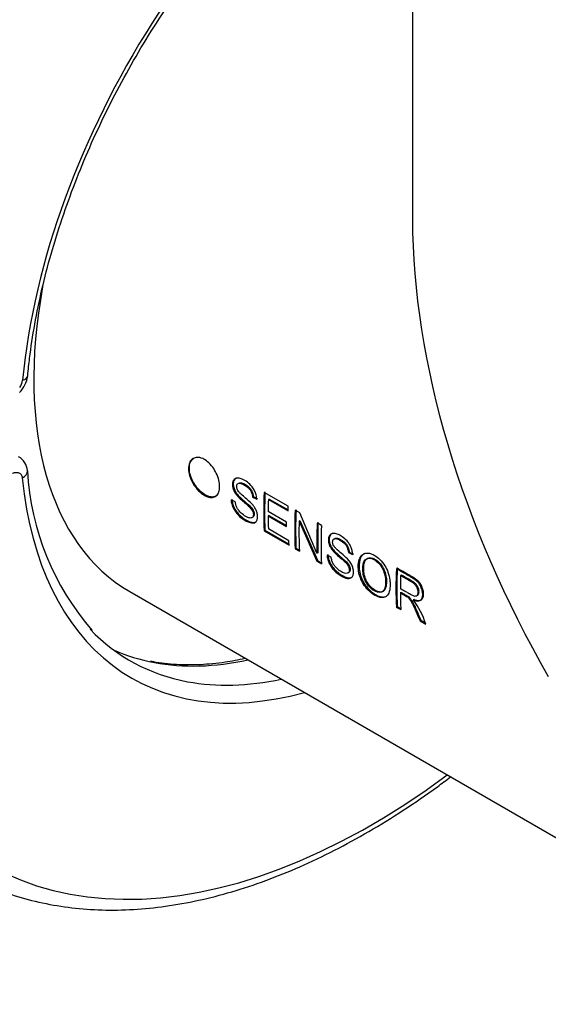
# Paper-space layout 'Invenitec-A4' of a CAD drawing. Header units: millimetres. Extents: x -49 to 254, y -43 to 249.
# Tile 9 of 13: x 179 to 190, y 109 to 129. Entities that reach past the tile are written whole.
import ezdxf

# ---------------------------------------------------------------- set-up
doc = ezdxf.new("R2010")
doc.units = ezdxf.units.MM
for name, color, linetype in [('Default', 7, 'Continuous'), ('FET-15T-15T', 7, 'Continuous'), ('TC-15T-CLAMP', 7, 'Continuous')]:
    doc.layers.add(name, color=color, linetype=linetype)

# ---------------------------------------------------------------- blocks, each defined once
blk = doc.blocks.new('SE5')
at = {"layer": 'FET-15T-15T', "color": 7, "linetype": 'Continuous'}
for p, q in [((236.714, 108.587), (236.714, 83.614)), ((233.445, 77.918), (233.427, 77.908)), ((233.427, 77.908), (233.514, 77.865)), ((233.445, 77.918), (233.532, 77.875)), ((234.163, 77.72), (233.667, 78.006)), ((233.772, 77.869), (233.754, 77.86)), ((233.754, 77.86), (234.159, 77.626)), ((233.772, 77.869), (234.16, 77.645)), ((233.074, 77.813), (232.988, 77.854)), ((234.128, 77.396), (233.749, 77.615)), ((233.766, 77.532), (233.749, 77.522)), ((233.749, 77.522), (234.128, 77.303)), ((233.766, 77.532), (234.128, 77.324)), ((234.397, 77.585), (234.304, 77.639)), ((234.751, 76.754), (234.397, 77.585)), ((234.175, 77.013), (233.754, 77.256)), ((234.403, 77.425), (234.385, 77.415)), ((234.385, 77.415), (234.75, 76.592)), ((234.403, 77.425), (234.768, 76.603)), ((234.844, 77.327), (234.757, 77.377)), ((233.684, 77.229), (233.667, 77.217)), ((233.667, 77.217), (234.179, 76.922)), ((233.684, 77.229), (234.178, 76.944)), ((234.321, 76.861), (234.304, 76.849)), ((234.304, 76.849), (234.391, 76.799)), ((234.321, 76.861), (234.39, 76.821)), ((234.769, 76.765), (234.751, 76.754)), ((235.044, 76.676), (234.959, 76.717)), ((235.415, 76.78), (235.397, 76.77)), ((235.397, 76.77), (235.485, 76.728)), ((235.415, 76.78), (235.502, 76.738)), ((234.768, 76.603), (234.75, 76.592)), ((234.75, 76.592), (234.844, 76.538)), ((234.768, 76.603), (234.843, 76.56)), ((236.4, 76.448), (236.383, 76.439)), ((236.487, 76.307), (236.47, 76.297)), ((230.908, 75.968), (267.703, 54.724)), ((236.482, 75.952), (236.464, 75.942)), ((236.798, 75.884), (236.816, 75.894)), ((236.4, 75.661), (236.382, 75.649)), ((236.382, 75.649), (236.473, 75.597)), ((236.4, 75.661), (236.472, 75.619)), ((236.747, 75.808), (236.729, 75.798)), ((236.89, 75.377), (236.873, 75.366)), ((236.873, 75.366), (236.986, 75.301)), ((236.89, 75.377), (236.953, 75.342))]:
    blk.add_line(p, q, dxfattribs=at)
blk.add_arc((235.415, 74.802), 1.649, 17.5948, 37.1357, dxfattribs=at)
for centre, major_axis, start_param, end_param in [((246.239, 78.115), (6.735, -11.666), 3.926991, 4.712389), ((235.67, 84.217), (-4.762, -8.249), 5.264635, 6.283185), ((240.393, 81.49), (-4.762, -8.249), -0.83688, -0.735406), ((240.393, 81.49), (-4.75, -8.227), -0.83688, -0.735406), ((240.484, 81.437), (-4.762, -8.249), -0.824989, -0.793912), ((240.484, 81.437), (-4.762, -8.249), -0.781954, -0.747364), ((241.03, 81.122), (-4.762, -8.249), -0.83688, -0.735406), ((241.03, 81.122), (-4.75, -8.227), -0.83688, -0.735406), ((241.117, 81.072), (-4.762, -8.249), -0.815058, -0.735406), ((241.484, 80.86), (-4.762, -8.249), -0.83688, -0.757228), ((241.484, 80.86), (-4.75, -8.227), -0.83688, -0.757228), ((241.571, 80.81), (-4.762, -8.249), -0.83688, -0.735406), ((243.109, 79.922), (-4.75, -8.227), -0.83688, -0.735406), ((243.109, 79.922), (-4.762, -8.249), -0.83688, -0.735406), ((243.2, 79.87), (-4.762, -8.249), -0.825665, -0.79202), ((243.2, 79.87), (-4.762, -8.249), -0.7804, -0.735406)]:
    blk.add_ellipse(centre, major_axis=major_axis, ratio=0.57735, start_param=start_param, end_param=end_param, dxfattribs=at)
for points, knots in [([(232.114, 78.493), (232.114, 78.504), (232.114, 78.514), (232.115, 78.525), (232.118, 78.565), (232.127, 78.601), (232.143, 78.631), (232.159, 78.661), (232.182, 78.684), (232.208, 78.7), (232.233, 78.715), (232.262, 78.724), (232.293, 78.725), (232.328, 78.726), (232.367, 78.717), (232.405, 78.699), (232.439, 78.684), (232.473, 78.662), (232.506, 78.636), (232.543, 78.605), (232.58, 78.566), (232.611, 78.522), (232.639, 78.484), (232.663, 78.442), (232.684, 78.398), (232.707, 78.352), (232.725, 78.303), (232.736, 78.256), (232.747, 78.21), (232.752, 78.164), (232.752, 78.122), (232.752, 78.083), (232.747, 78.046), (232.737, 78.015), (232.725, 77.98), (232.706, 77.953), (232.682, 77.934), (232.661, 77.917), (232.637, 77.905), (232.609, 77.901), (232.577, 77.896), (232.541, 77.901), (232.503, 77.915), (232.47, 77.927), (232.435, 77.946), (232.401, 77.97), (232.364, 77.996), (232.327, 78.029), (232.294, 78.067), (232.261, 78.104), (232.231, 78.146), (232.206, 78.189), (232.181, 78.231), (232.16, 78.275), (232.145, 78.319), (232.129, 78.364), (232.119, 78.409), (232.116, 78.451), (232.114, 78.465), (232.114, 78.479), (232.114, 78.493)], [0, 0, 0, 0, 0.01406, 0.01406, 0.01406, 0.06812, 0.06812, 0.06812, 0.122962, 0.122962, 0.122962, 0.174344, 0.174344, 0.174344, 0.232492, 0.232492, 0.232492, 0.282682, 0.282682, 0.282682, 0.340761, 0.340761, 0.340761, 0.391717, 0.391717, 0.391717, 0.446527, 0.446527, 0.446527, 0.500744, 0.500744, 0.500744, 0.552255, 0.552255, 0.552255, 0.609856, 0.609856, 0.609856, 0.66022, 0.66022, 0.66022, 0.718727, 0.718727, 0.718727, 0.769543, 0.769543, 0.769543, 0.825152, 0.825152, 0.825152, 0.878657, 0.878657, 0.878657, 0.930084, 0.930084, 0.930084, 0.982492, 0.982492, 0.982492, 1, 1, 1, 1]), ([(232.131, 78.503), (232.131, 78.514), (232.132, 78.524), (232.133, 78.535), (232.136, 78.574), (232.145, 78.611), (232.161, 78.64), (232.176, 78.67), (232.199, 78.693), (232.226, 78.709)], [0, 0, 0, 0, 0.0138354, 0.0138354, 0.0138354, 0.0677845, 0.0677845, 0.0677845, 0.1227149, 0.1227149, 0.1227149, 0.1227149]), ([(232.684, 77.933), (232.667, 77.923), (232.648, 77.915), (232.627, 77.912), (232.595, 77.907), (232.558, 77.912), (232.52, 77.926), (232.487, 77.939), (232.452, 77.957), (232.418, 77.981), (232.381, 78.007), (232.344, 78.04), (232.311, 78.079), (232.279, 78.115), (232.249, 78.157), (232.223, 78.2), (232.199, 78.242), (232.178, 78.286), (232.162, 78.33), (232.147, 78.374), (232.137, 78.419), (232.133, 78.461), (232.132, 78.475), (232.131, 78.489), (232.131, 78.503)], [0.6219654, 0.6219654, 0.6219654, 0.6219654, 0.6601032, 0.6601032, 0.6601032, 0.7188472, 0.7188472, 0.7188472, 0.7698041, 0.7698041, 0.7698041, 0.8255122, 0.8255122, 0.8255122, 0.8789187, 0.8789187, 0.8789187, 0.9301484, 0.9301484, 0.9301484, 0.9822929, 0.9822929, 0.9822929, 1, 1, 1, 1]), ([(233.514, 77.865), (233.514, 77.88), (233.513, 77.894), (233.511, 77.909), (233.508, 77.937), (233.5, 77.967), (233.49, 77.996), (233.479, 78.025), (233.465, 78.055), (233.448, 78.081), (233.433, 78.106), (233.415, 78.128), (233.396, 78.148), (233.366, 78.182), (233.332, 78.21), (233.299, 78.233), (233.263, 78.256), (233.227, 78.276), (233.192, 78.287), (233.166, 78.296), (233.141, 78.301), (233.118, 78.3), (233.1, 78.299), (233.083, 78.294), (233.069, 78.285), (233.055, 78.276), (233.043, 78.262), (233.034, 78.246), (233.024, 78.229), (233.018, 78.208), (233.016, 78.184), (233.015, 78.162), (233.016, 78.138), (233.021, 78.114), (233.026, 78.09), (233.034, 78.065), (233.045, 78.041), (233.056, 78.018), (233.069, 77.996), (233.083, 77.976), (233.105, 77.946), (233.13, 77.919), (233.155, 77.895), (233.213, 77.839), (233.273, 77.791), (233.332, 77.738), (233.354, 77.718), (233.377, 77.697), (233.397, 77.671), (233.406, 77.659), (233.416, 77.646), (233.423, 77.632), (233.43, 77.621), (233.435, 77.608), (233.439, 77.596), (233.443, 77.584), (233.446, 77.572), (233.447, 77.56), (233.448, 77.548), (233.447, 77.536), (233.445, 77.526), (233.443, 77.515), (233.439, 77.506), (233.433, 77.499), (233.428, 77.492), (233.421, 77.487), (233.413, 77.483), (233.404, 77.48), (233.393, 77.479), (233.382, 77.479), (233.362, 77.48), (233.34, 77.487), (233.317, 77.497), (233.284, 77.512), (233.249, 77.534), (233.215, 77.562), (233.193, 77.581), (233.171, 77.603), (233.151, 77.627), (233.137, 77.644), (233.124, 77.663), (233.113, 77.682), (233.102, 77.702), (233.094, 77.723), (233.088, 77.743), (233.081, 77.767), (233.077, 77.79), (233.074, 77.813)], [0, 0, 0, 0, 0.019365, 0.019365, 0.019365, 0.05628, 0.05628, 0.05628, 0.093786, 0.093786, 0.093786, 0.127718, 0.127718, 0.127718, 0.184212, 0.184212, 0.184212, 0.243502, 0.243502, 0.243502, 0.285655, 0.285655, 0.285655, 0.318654, 0.318654, 0.318654, 0.351658, 0.351658, 0.351658, 0.386322, 0.386322, 0.386322, 0.417937, 0.417937, 0.417937, 0.449109, 0.449109, 0.449109, 0.478557, 0.478557, 0.478557, 0.522665, 0.522665, 0.522665, 0.623253, 0.623253, 0.623253, 0.661887, 0.661887, 0.661887, 0.680311, 0.680311, 0.680311, 0.696003, 0.696003, 0.696003, 0.711607, 0.711607, 0.711607, 0.728867, 0.728867, 0.728867, 0.746597, 0.746597, 0.746597, 0.76441, 0.76441, 0.76441, 0.785003, 0.785003, 0.785003, 0.822502, 0.822502, 0.822502, 0.879248, 0.879248, 0.879248, 0.916769, 0.916769, 0.916769, 0.942953, 0.942953, 0.942953, 0.969213, 0.969213, 0.969213, 1, 1, 1, 1]), ([(233.086, 78.294), (233.072, 78.285), (233.06, 78.271), (233.051, 78.255), (233.042, 78.238), (233.036, 78.217), (233.034, 78.193), (233.032, 78.172), (233.034, 78.148), (233.039, 78.123), (233.044, 78.1), (233.052, 78.075), (233.063, 78.051), (233.074, 78.028), (233.087, 78.006), (233.101, 77.986), (233.123, 77.956), (233.148, 77.929), (233.173, 77.905), (233.231, 77.849), (233.291, 77.801), (233.35, 77.748), (233.372, 77.728), (233.395, 77.707), (233.414, 77.682), (233.424, 77.67), (233.433, 77.657), (233.441, 77.643), (233.447, 77.631), (233.453, 77.619), (233.457, 77.607), (233.461, 77.595), (233.463, 77.583), (233.464, 77.571), (233.466, 77.559), (233.465, 77.547), (233.463, 77.537), (233.461, 77.526), (233.457, 77.518), (233.451, 77.511), (233.447, 77.505), (233.442, 77.501), (233.437, 77.497)], [0.3188921, 0.3188921, 0.3188921, 0.3188921, 0.3518629, 0.3518629, 0.3518629, 0.3865268, 0.3865268, 0.3865268, 0.4179902, 0.4179902, 0.4179902, 0.4490129, 0.4490129, 0.4490129, 0.478375, 0.478375, 0.478375, 0.5225639, 0.5225639, 0.5225639, 0.6234625, 0.6234625, 0.6234625, 0.661631, 0.661631, 0.661631, 0.6800864, 0.6800864, 0.6800864, 0.6957516, 0.6957516, 0.6957516, 0.7113323, 0.7113323, 0.7113323, 0.7285216, 0.7285216, 0.7285216, 0.7461759, 0.7461759, 0.7461759, 0.7597612, 0.7597612, 0.7597612, 0.7597612]), ([(232.988, 77.854), (232.989, 77.841), (232.99, 77.827), (232.992, 77.812), (232.996, 77.784), (233.005, 77.753), (233.016, 77.723), (233.028, 77.692), (233.044, 77.661), (233.062, 77.631), (233.081, 77.602), (233.102, 77.575), (233.125, 77.55), (233.154, 77.518), (233.187, 77.491), (233.219, 77.468), (233.272, 77.429), (233.328, 77.398), (233.379, 77.384), (233.4, 77.378), (233.421, 77.375), (233.44, 77.377), (233.459, 77.378), (233.477, 77.384), (233.491, 77.395), (233.506, 77.406), (233.518, 77.423), (233.525, 77.444), (233.531, 77.463), (233.534, 77.485), (233.533, 77.508), (233.533, 77.533), (233.529, 77.56), (233.521, 77.588), (233.515, 77.61), (233.507, 77.633), (233.495, 77.655), (233.485, 77.676), (233.471, 77.697), (233.457, 77.717), (233.433, 77.75), (233.405, 77.78), (233.377, 77.806), (233.317, 77.862), (233.255, 77.911), (233.195, 77.967), (233.18, 77.981), (233.165, 77.995), (233.151, 78.011), (233.142, 78.021), (233.133, 78.032), (233.126, 78.045), (233.12, 78.055), (233.115, 78.066), (233.111, 78.076), (233.107, 78.087), (233.105, 78.098), (233.104, 78.109), (233.102, 78.121), (233.103, 78.134), (233.105, 78.145), (233.107, 78.155), (233.111, 78.165), (233.116, 78.172), (233.122, 78.179), (233.128, 78.184), (233.135, 78.188), (233.144, 78.192), (233.153, 78.193), (233.163, 78.194), (233.178, 78.194), (233.194, 78.189), (233.21, 78.183), (233.246, 78.169), (233.282, 78.148), (233.317, 78.121), (233.332, 78.109), (233.347, 78.095), (233.36, 78.079), (233.372, 78.066), (233.382, 78.051), (233.391, 78.034), (233.4, 78.018), (233.407, 78.001), (233.413, 77.985), (233.419, 77.966), (233.422, 77.947), (233.425, 77.929), (233.425, 77.922), (233.426, 77.915), (233.427, 77.908)], [0, 0, 0, 0, 0.019326, 0.019326, 0.019326, 0.058636, 0.058636, 0.058636, 0.098946, 0.098946, 0.098946, 0.139531, 0.139531, 0.139531, 0.193134, 0.193134, 0.193134, 0.282645, 0.282645, 0.282645, 0.31991, 0.31991, 0.31991, 0.357367, 0.357367, 0.357367, 0.397281, 0.397281, 0.397281, 0.431245, 0.431245, 0.431245, 0.467318, 0.467318, 0.467318, 0.495805, 0.495805, 0.495805, 0.524117, 0.524117, 0.524117, 0.57284, 0.57284, 0.57284, 0.675759, 0.675759, 0.675759, 0.701313, 0.701313, 0.701313, 0.717894, 0.717894, 0.717894, 0.731526, 0.731526, 0.731526, 0.745272, 0.745272, 0.745272, 0.762271, 0.762271, 0.762271, 0.779138, 0.779138, 0.779138, 0.795095, 0.795095, 0.795095, 0.812858, 0.812858, 0.812858, 0.839919, 0.839919, 0.839919, 0.899194, 0.899194, 0.899194, 0.924305, 0.924305, 0.924305, 0.945746, 0.945746, 0.945746, 0.967027, 0.967027, 0.967027, 0.990828, 0.990828, 0.990828, 1, 1, 1, 1]), ([(233.163, 78.201), (233.175, 78.204), (233.189, 78.204), (233.203, 78.2), (233.228, 78.195), (233.255, 78.182), (233.281, 78.167), (233.311, 78.149), (233.342, 78.128), (233.369, 78.098), (233.382, 78.085), (233.394, 78.069), (233.404, 78.053), (233.414, 78.036), (233.422, 78.018), (233.428, 78), (233.435, 77.981), (233.439, 77.963), (233.442, 77.945), (233.443, 77.935), (233.444, 77.927), (233.445, 77.918)], [0.8020005, 0.8020005, 0.8020005, 0.8020005, 0.8261062, 0.8261062, 0.8261062, 0.8691561, 0.8691561, 0.8691561, 0.9196046, 0.9196046, 0.9196046, 0.9422253, 0.9422253, 0.9422253, 0.9647711, 0.9647711, 0.9647711, 0.9882186, 0.9882186, 0.9882186, 1, 1, 1, 1]), ([(233.006, 77.865), (233.007, 77.851), (233.008, 77.837), (233.01, 77.822), (233.014, 77.794), (233.023, 77.763), (233.034, 77.733), (233.046, 77.702), (233.062, 77.671), (233.08, 77.642), (233.099, 77.613), (233.12, 77.585), (233.143, 77.561), (233.173, 77.528), (233.205, 77.502), (233.238, 77.478), (233.291, 77.44), (233.346, 77.409), (233.396, 77.395), (233.421, 77.388), (233.445, 77.386), (233.466, 77.389), (233.479, 77.391), (233.492, 77.395), (233.503, 77.402)], [0, 0, 0, 0, 0.0195742, 0.0195742, 0.0195742, 0.0587967, 0.0587967, 0.0587967, 0.0989314, 0.0989314, 0.0989314, 0.1393749, 0.1393749, 0.1393749, 0.1931833, 0.1931833, 0.1931833, 0.282187, 0.282187, 0.282187, 0.3250511, 0.3250511, 0.3250511, 0.3522084, 0.3522084, 0.3522084, 0.3522084]), ([(234.959, 76.717), (234.96, 76.703), (234.961, 76.689), (234.964, 76.674), (234.969, 76.645), (234.977, 76.614), (234.989, 76.584), (235, 76.553), (235.015, 76.522), (235.034, 76.493), (235.052, 76.464), (235.073, 76.436), (235.096, 76.412), (235.125, 76.38), (235.157, 76.354), (235.189, 76.331), (235.242, 76.292), (235.297, 76.26), (235.348, 76.246), (235.37, 76.24), (235.391, 76.238), (235.41, 76.239), (235.429, 76.241), (235.446, 76.246), (235.461, 76.257), (235.476, 76.268), (235.488, 76.285), (235.495, 76.306), (235.501, 76.325), (235.504, 76.346), (235.504, 76.37), (235.503, 76.395), (235.5, 76.422), (235.492, 76.45), (235.485, 76.476), (235.474, 76.503), (235.46, 76.529), (235.444, 76.557), (235.426, 76.584), (235.406, 76.608), (235.369, 76.652), (235.328, 76.687), (235.288, 76.722), (235.248, 76.757), (235.208, 76.79), (235.169, 76.826), (235.156, 76.838), (235.143, 76.851), (235.13, 76.864), (235.118, 76.878), (235.105, 76.893), (235.095, 76.91), (235.089, 76.92), (235.084, 76.931), (235.08, 76.943), (235.077, 76.954), (235.075, 76.965), (235.074, 76.976), (235.073, 76.986), (235.073, 76.997), (235.075, 77.006), (235.077, 77.017), (235.081, 77.027), (235.086, 77.034), (235.091, 77.041), (235.097, 77.046), (235.105, 77.05), (235.114, 77.055), (235.126, 77.056), (235.138, 77.056), (235.154, 77.055), (235.172, 77.049), (235.189, 77.042), (235.227, 77.026), (235.267, 77.003), (235.303, 76.97), (235.317, 76.957), (235.33, 76.943), (235.342, 76.927), (235.354, 76.911), (235.364, 76.892), (235.372, 76.874), (235.38, 76.857), (235.386, 76.84), (235.389, 76.823), (235.394, 76.805), (235.395, 76.787), (235.397, 76.77)], [0, 0, 0, 0, 0.019426, 0.019426, 0.019426, 0.058858, 0.058858, 0.058858, 0.099066, 0.099066, 0.099066, 0.139335, 0.139335, 0.139335, 0.192388, 0.192388, 0.192388, 0.281971, 0.281971, 0.281971, 0.319257, 0.319257, 0.319257, 0.356738, 0.356738, 0.356738, 0.39678, 0.39678, 0.39678, 0.43096, 0.43096, 0.43096, 0.466826, 0.466826, 0.466826, 0.501029, 0.501029, 0.501029, 0.538333, 0.538333, 0.538333, 0.607101, 0.607101, 0.607101, 0.674651, 0.674651, 0.674651, 0.697216, 0.697216, 0.697216, 0.720211, 0.720211, 0.720211, 0.734196, 0.734196, 0.734196, 0.748238, 0.748238, 0.748238, 0.762489, 0.762489, 0.762489, 0.779319, 0.779319, 0.779319, 0.794864, 0.794864, 0.794864, 0.816278, 0.816278, 0.816278, 0.844952, 0.844952, 0.844952, 0.908282, 0.908282, 0.908282, 0.931858, 0.931858, 0.931858, 0.955822, 0.955822, 0.955822, 0.977179, 0.977179, 0.977179, 1, 1, 1, 1]), ([(235.485, 76.728), (235.484, 76.742), (235.483, 76.756), (235.481, 76.771), (235.478, 76.798), (235.471, 76.827), (235.461, 76.855), (235.451, 76.884), (235.437, 76.913), (235.421, 76.939), (235.406, 76.964), (235.388, 76.987), (235.37, 77.008), (235.339, 77.041), (235.306, 77.07), (235.273, 77.092), (235.238, 77.116), (235.202, 77.136), (235.167, 77.148), (235.141, 77.157), (235.114, 77.163), (235.09, 77.162), (235.071, 77.162), (235.053, 77.157), (235.039, 77.147), (235.024, 77.138), (235.011, 77.124), (235.002, 77.106), (234.994, 77.09), (234.989, 77.069), (234.987, 77.047), (234.985, 77.025), (234.987, 77.001), (234.992, 76.976), (234.996, 76.955), (235.002, 76.934), (235.012, 76.913), (235.021, 76.892), (235.032, 76.871), (235.045, 76.852), (235.064, 76.823), (235.086, 76.797), (235.109, 76.774), (235.167, 76.714), (235.229, 76.665), (235.29, 76.612), (235.32, 76.585), (235.352, 76.556), (235.378, 76.521), (235.386, 76.509), (235.393, 76.497), (235.399, 76.484), (235.406, 76.471), (235.41, 76.458), (235.413, 76.445), (235.416, 76.433), (235.417, 76.422), (235.417, 76.411), (235.417, 76.399), (235.415, 76.388), (235.412, 76.379), (235.408, 76.368), (235.403, 76.359), (235.396, 76.354), (235.389, 76.348), (235.381, 76.345), (235.372, 76.343), (235.357, 76.341), (235.339, 76.343), (235.321, 76.347), (235.294, 76.355), (235.264, 76.369), (235.234, 76.388), (235.204, 76.408), (235.173, 76.433), (235.145, 76.462), (235.128, 76.479), (235.113, 76.498), (235.099, 76.519), (235.086, 76.539), (235.074, 76.562), (235.065, 76.584), (235.056, 76.608), (235.051, 76.633), (235.047, 76.656), (235.046, 76.663), (235.045, 76.669), (235.044, 76.676)], [0, 0, 0, 0, 0.019459, 0.019459, 0.019459, 0.055169, 0.055169, 0.055169, 0.092178, 0.092178, 0.092178, 0.126563, 0.126563, 0.126563, 0.182816, 0.182816, 0.182816, 0.24161, 0.24161, 0.24161, 0.285931, 0.285931, 0.285931, 0.320234, 0.320234, 0.320234, 0.354715, 0.354715, 0.354715, 0.387266, 0.387266, 0.387266, 0.419496, 0.419496, 0.419496, 0.446782, 0.446782, 0.446782, 0.473807, 0.473807, 0.473807, 0.514252, 0.514252, 0.514252, 0.617763, 0.617763, 0.617763, 0.670067, 0.670067, 0.670067, 0.686582, 0.686582, 0.686582, 0.703178, 0.703178, 0.703178, 0.718726, 0.718726, 0.718726, 0.736116, 0.736116, 0.736116, 0.755481, 0.755481, 0.755481, 0.773243, 0.773243, 0.773243, 0.803888, 0.803888, 0.803888, 0.852245, 0.852245, 0.852245, 0.902455, 0.902455, 0.902455, 0.930933, 0.930933, 0.930933, 0.959869, 0.959869, 0.959869, 0.991189, 0.991189, 0.991189, 1, 1, 1, 1]), ([(235.056, 77.156), (235.041, 77.147), (235.029, 77.133), (235.02, 77.115), (235.012, 77.098), (235.006, 77.078), (235.005, 77.056), (235.003, 77.034), (235.004, 77.01), (235.009, 76.986), (235.013, 76.965), (235.02, 76.943), (235.03, 76.922), (235.041, 76.896), (235.056, 76.872), (235.072, 76.849), (235.093, 76.819), (235.118, 76.792), (235.143, 76.768), (235.198, 76.714), (235.257, 76.668), (235.313, 76.617), (235.342, 76.592), (235.371, 76.564), (235.396, 76.531), (235.404, 76.519), (235.412, 76.506), (235.418, 76.493), (235.424, 76.48), (235.429, 76.466), (235.431, 76.453), (235.434, 76.442), (235.435, 76.43), (235.435, 76.42), (235.434, 76.408), (235.432, 76.397), (235.429, 76.388), (235.425, 76.377), (235.419, 76.369), (235.412, 76.363), (235.41, 76.362), (235.409, 76.361), (235.407, 76.36)], [0.3201949, 0.3201949, 0.3201949, 0.3201949, 0.3545981, 0.3545981, 0.3545981, 0.3870568, 0.3870568, 0.3870568, 0.4191152, 0.4191152, 0.4191152, 0.4462873, 0.4462873, 0.4462873, 0.4792905, 0.4792905, 0.4792905, 0.5232025, 0.5232025, 0.5232025, 0.6204719, 0.6204719, 0.6204719, 0.6697582, 0.6697582, 0.6697582, 0.6866957, 0.6866957, 0.6866957, 0.7037277, 0.7037277, 0.7037277, 0.7192381, 0.7192381, 0.7192381, 0.7367626, 0.7367626, 0.7367626, 0.756121, 0.756121, 0.756121, 0.7602549, 0.7602549, 0.7602549, 0.7602549]), ([(235.112, 77.052), (235.118, 77.058), (235.126, 77.061), (235.134, 77.063), (235.146, 77.067), (235.16, 77.066), (235.175, 77.063), (235.201, 77.056), (235.228, 77.043), (235.254, 77.027), (235.279, 77.013), (235.304, 76.995), (235.328, 76.972), (235.341, 76.96), (235.354, 76.945), (235.365, 76.929), (235.377, 76.912), (235.386, 76.894), (235.394, 76.875), (235.401, 76.858), (235.406, 76.841), (235.409, 76.824), (235.412, 76.809), (235.413, 76.794), (235.415, 76.78)], [0.7855595, 0.7855595, 0.7855595, 0.7855595, 0.8017441, 0.8017441, 0.8017441, 0.8262382, 0.8262382, 0.8262382, 0.8703985, 0.8703985, 0.8703985, 0.9119116, 0.9119116, 0.9119116, 0.9352864, 0.9352864, 0.9352864, 0.9589627, 0.9589627, 0.9589627, 0.9809275, 0.9809275, 0.9809275, 1, 1, 1, 1]), ([(234.976, 76.727), (234.977, 76.713), (234.979, 76.699), (234.982, 76.684), (234.987, 76.654), (234.995, 76.623), (235.007, 76.593), (235.019, 76.562), (235.034, 76.531), (235.052, 76.502), (235.071, 76.473), (235.092, 76.446), (235.114, 76.422), (235.144, 76.39), (235.177, 76.363), (235.209, 76.34), (235.261, 76.303), (235.316, 76.271), (235.366, 76.257), (235.391, 76.251), (235.415, 76.248), (235.436, 76.251), (235.449, 76.253), (235.462, 76.258), (235.473, 76.264)], [0, 0, 0, 0, 0.0196434, 0.0196434, 0.0196434, 0.0595423, 0.0595423, 0.0595423, 0.0994774, 0.0994774, 0.0994774, 0.1394545, 0.1394545, 0.1394545, 0.1929572, 0.1929572, 0.1929572, 0.2809605, 0.2809605, 0.2809605, 0.3239595, 0.3239595, 0.3239595, 0.3514756, 0.3514756, 0.3514756, 0.3514756]), ([(236.256, 76.118), (236.255, 76.147), (236.253, 76.177), (236.249, 76.207), (236.242, 76.258), (236.23, 76.312), (236.211, 76.365), (236.195, 76.41), (236.173, 76.456), (236.147, 76.499), (236.118, 76.547), (236.083, 76.591), (236.045, 76.628), (236.009, 76.664), (235.969, 76.693), (235.93, 76.715), (235.896, 76.734), (235.862, 76.748), (235.83, 76.754), (235.797, 76.761), (235.765, 76.76), (235.736, 76.752), (235.705, 76.742), (235.678, 76.724), (235.657, 76.698), (235.637, 76.672), (235.622, 76.638), (235.613, 76.6), (235.6, 76.546), (235.597, 76.484), (235.603, 76.419), (235.608, 76.376), (235.618, 76.33), (235.632, 76.285), (235.646, 76.242), (235.664, 76.199), (235.687, 76.157), (235.712, 76.111), (235.744, 76.066), (235.778, 76.027), (235.815, 75.986), (235.855, 75.949), (235.895, 75.921), (235.932, 75.895), (235.97, 75.874), (236.006, 75.861), (236.037, 75.85), (236.068, 75.844), (236.096, 75.845), (236.125, 75.846), (236.152, 75.853), (236.174, 75.869), (236.196, 75.884), (236.213, 75.908), (236.226, 75.935), (236.243, 75.975), (236.253, 76.024), (236.255, 76.078), (236.256, 76.091), (236.256, 76.104), (236.256, 76.118)], [0, 0, 0, 0, 0.033825, 0.033825, 0.033825, 0.090165, 0.090165, 0.090165, 0.138937, 0.138937, 0.138937, 0.194617, 0.194617, 0.194617, 0.24915, 0.24915, 0.24915, 0.295328, 0.295328, 0.295328, 0.342857, 0.342857, 0.342857, 0.395094, 0.395094, 0.395094, 0.446901, 0.446901, 0.446901, 0.521985, 0.521985, 0.521985, 0.571166, 0.571166, 0.571166, 0.617607, 0.617607, 0.617607, 0.67003, 0.67003, 0.67003, 0.726179, 0.726179, 0.726179, 0.777478, 0.777478, 0.777478, 0.822495, 0.822495, 0.822495, 0.86986, 0.86986, 0.86986, 0.916948, 0.916948, 0.916948, 0.983762, 0.983762, 0.983762, 1, 1, 1, 1]), ([(235.726, 76.749), (235.707, 76.739), (235.69, 76.726), (235.676, 76.708), (235.655, 76.683), (235.641, 76.649), (235.631, 76.612), (235.618, 76.559), (235.614, 76.496), (235.621, 76.431), (235.625, 76.389), (235.635, 76.343), (235.649, 76.298), (235.663, 76.255), (235.681, 76.211), (235.703, 76.17), (235.729, 76.124), (235.76, 76.079), (235.794, 76.04), (235.831, 75.998), (235.872, 75.961), (235.912, 75.933), (235.949, 75.907), (235.987, 75.886), (236.023, 75.873), (236.054, 75.861), (236.085, 75.856), (236.113, 75.856), (236.14, 75.856), (236.164, 75.863), (236.185, 75.875)], [0.3594629, 0.3594629, 0.3594629, 0.3594629, 0.3943808, 0.3943808, 0.3943808, 0.4458294, 0.4458294, 0.4458294, 0.5209336, 0.5209336, 0.5209336, 0.5702567, 0.5702567, 0.5702567, 0.6167123, 0.6167123, 0.6167123, 0.6692514, 0.6692514, 0.6692514, 0.7256682, 0.7256682, 0.7256682, 0.7771378, 0.7771378, 0.7771378, 0.822254, 0.822254, 0.822254, 0.8651577, 0.8651577, 0.8651577, 0.8651577]), ([(236.162, 76.174), (236.16, 76.253), (236.144, 76.346), (236.057, 76.52), (235.988, 76.591), (235.852, 76.661), (235.782, 76.661), (235.702, 76.573), (235.693, 76.495), (235.695, 76.338), (235.714, 76.248), (235.807, 76.079), (235.877, 76.01), (236.013, 75.938), (236.077, 75.939), (236.153, 76.02), (236.163, 76.094), (236.162, 76.174)], [0, 0, 0, 0, 0.125, 0.125, 0.25, 0.25, 0.375, 0.375, 0.5, 0.5, 0.625, 0.625, 0.75, 0.75, 0.875, 0.875, 1, 1, 1, 1]), ([(236.179, 76.184), (236.179, 76.199), (236.178, 76.215), (236.177, 76.231), (236.173, 76.272), (236.166, 76.315), (236.152, 76.359), (236.143, 76.39), (236.13, 76.421), (236.114, 76.45), (236.098, 76.483), (236.077, 76.514), (236.054, 76.541), (236.029, 76.57), (236.002, 76.594), (235.974, 76.613), (235.949, 76.631), (235.923, 76.644), (235.898, 76.652), (235.873, 76.66), (235.848, 76.662), (235.826, 76.659), (235.805, 76.656), (235.786, 76.649), (235.77, 76.637), (235.754, 76.624), (235.743, 76.606), (235.734, 76.584), (235.715, 76.535), (235.709, 76.472), (235.712, 76.407), (235.714, 76.367), (235.72, 76.325), (235.733, 76.281), (235.742, 76.249), (235.755, 76.217), (235.772, 76.185), (235.788, 76.156), (235.806, 76.126), (235.827, 76.1), (235.848, 76.074), (235.871, 76.05), (235.895, 76.031), (235.924, 76.007), (235.955, 75.988), (235.984, 75.975), (236.008, 75.965), (236.031, 75.959), (236.052, 75.958), (236.074, 75.957), (236.094, 75.962), (236.111, 75.973), (236.128, 75.983), (236.142, 75.998), (236.152, 76.018), (236.169, 76.051), (236.177, 76.096), (236.179, 76.143), (236.179, 76.156), (236.18, 76.17), (236.179, 76.184)], [0, 0, 0, 0, 0.023811, 0.023811, 0.023811, 0.085517, 0.085517, 0.085517, 0.128691, 0.128691, 0.128691, 0.176339, 0.176339, 0.176339, 0.227629, 0.227629, 0.227629, 0.274382, 0.274382, 0.274382, 0.32131, 0.32131, 0.32131, 0.364659, 0.364659, 0.364659, 0.408279, 0.408279, 0.408279, 0.510335, 0.510335, 0.510335, 0.573093, 0.573093, 0.573093, 0.619546, 0.619546, 0.619546, 0.663766, 0.663766, 0.663766, 0.708027, 0.708027, 0.708027, 0.763215, 0.763215, 0.763215, 0.807329, 0.807329, 0.807329, 0.853499, 0.853499, 0.853499, 0.899416, 0.899416, 0.899416, 0.978102, 0.978102, 0.978102, 1, 1, 1, 1]), ([(236.747, 75.808), (236.759, 75.803), (236.77, 75.799), (236.782, 75.795), (236.806, 75.787), (236.829, 75.783), (236.85, 75.784), (236.867, 75.785), (236.883, 75.79), (236.896, 75.8), (236.909, 75.809), (236.92, 75.822), (236.928, 75.839), (236.936, 75.855), (236.94, 75.875), (236.942, 75.897), (236.943, 75.919), (236.942, 75.943), (236.938, 75.968), (236.934, 75.997), (236.926, 76.027), (236.914, 76.057), (236.905, 76.08), (236.893, 76.102), (236.88, 76.123), (236.866, 76.144), (236.851, 76.163), (236.834, 76.179), (236.798, 76.214), (236.759, 76.24), (236.72, 76.263), (236.614, 76.327), (236.507, 76.386), (236.4, 76.448)], [0, 0, 0, 0, 0.037283, 0.037283, 0.037283, 0.113153, 0.113153, 0.113153, 0.17487, 0.17487, 0.17487, 0.236542, 0.236542, 0.236542, 0.296665, 0.296665, 0.296665, 0.358353, 0.358353, 0.358353, 0.430284, 0.430284, 0.430284, 0.485906, 0.485906, 0.485906, 0.541827, 0.541827, 0.541827, 0.663977, 0.663977, 0.663977, 1, 1, 1, 1]), ([(236.729, 75.798), (236.741, 75.793), (236.752, 75.789), (236.764, 75.785), (236.793, 75.776), (236.821, 75.771), (236.845, 75.776), (236.862, 75.779), (236.876, 75.786), (236.888, 75.797), (236.9, 75.809), (236.91, 75.824), (236.916, 75.842), (236.921, 75.86), (236.924, 75.88), (236.925, 75.901), (236.925, 75.926), (236.922, 75.953), (236.916, 75.98), (236.91, 76.01), (236.9, 76.041), (236.886, 76.07), (236.876, 76.092), (236.864, 76.113), (236.85, 76.132), (236.836, 76.151), (236.82, 76.168), (236.804, 76.182), (236.786, 76.198), (236.768, 76.211), (236.749, 76.224), (236.745, 76.227), (236.74, 76.23), (236.736, 76.233), (236.731, 76.236), (236.726, 76.239), (236.722, 76.242), (236.717, 76.245), (236.713, 76.247), (236.708, 76.25), (236.69, 76.261), (236.671, 76.272), (236.653, 76.283), (236.634, 76.294), (236.616, 76.304), (236.598, 76.315), (236.579, 76.325), (236.561, 76.336), (236.542, 76.346), (236.533, 76.352), (236.524, 76.357), (236.515, 76.362), (236.51, 76.365), (236.506, 76.368), (236.501, 76.37), (236.499, 76.371), (236.496, 76.373), (236.494, 76.374), (236.485, 76.379), (236.476, 76.385), (236.467, 76.39), (236.439, 76.406), (236.411, 76.422), (236.383, 76.439)], [0, 0, 0, 0, 0.03711, 0.03711, 0.03711, 0.130459, 0.130459, 0.130459, 0.19242, 0.19242, 0.19242, 0.25452, 0.25452, 0.25452, 0.312121, 0.312121, 0.312121, 0.379032, 0.379032, 0.379032, 0.452084, 0.452084, 0.452084, 0.505635, 0.505635, 0.505635, 0.55914, 0.55914, 0.55914, 0.617125, 0.617125, 0.617125, 0.631532, 0.631532, 0.631532, 0.645939, 0.645939, 0.645939, 0.660345, 0.660345, 0.660345, 0.717973, 0.717973, 0.717973, 0.775596, 0.775596, 0.775596, 0.833219, 0.833219, 0.833219, 0.862031, 0.862031, 0.862031, 0.876436, 0.876436, 0.876436, 0.883639, 0.883639, 0.883639, 0.912451, 0.912451, 0.912451, 1, 1, 1, 1]), ([(236.464, 76.033), (236.476, 76.026), (236.488, 76.019), (236.5, 76.012), (236.512, 76.005), (236.523, 75.999), (236.535, 75.992), (236.541, 75.988), (236.547, 75.985), (236.553, 75.982), (236.559, 75.978), (236.565, 75.975), (236.571, 75.971), (236.582, 75.964), (236.594, 75.958), (236.606, 75.951), (236.618, 75.944), (236.629, 75.937), (236.641, 75.93), (236.647, 75.927), (236.653, 75.924), (236.659, 75.92), (236.662, 75.919), (236.665, 75.917), (236.668, 75.915), (236.671, 75.914), (236.674, 75.912), (236.677, 75.91), (236.688, 75.904), (236.7, 75.898), (236.712, 75.893), (236.73, 75.885), (236.748, 75.878), (236.764, 75.877), (236.775, 75.876), (236.786, 75.878), (236.795, 75.882), (236.804, 75.886), (236.812, 75.894), (236.817, 75.903), (236.823, 75.912), (236.827, 75.922), (236.829, 75.935), (236.831, 75.947), (236.831, 75.962), (236.83, 75.977), (236.83, 75.98), (236.829, 75.983), (236.829, 75.987), (236.829, 75.988), (236.828, 75.99), (236.828, 75.992), (236.827, 75.995), (236.827, 75.999), (236.826, 76.002), (236.823, 76.017), (236.817, 76.031), (236.811, 76.045), (236.804, 76.059), (236.797, 76.073), (236.788, 76.085), (236.778, 76.099), (236.767, 76.111), (236.755, 76.122), (236.727, 76.148), (236.697, 76.166), (236.667, 76.184), (236.649, 76.194), (236.632, 76.204), (236.614, 76.214), (236.605, 76.219), (236.596, 76.224), (236.588, 76.229), (236.583, 76.232), (236.579, 76.234), (236.574, 76.237), (236.572, 76.238), (236.57, 76.239), (236.568, 76.241), (236.567, 76.241), (236.566, 76.242), (236.564, 76.242), (236.562, 76.244), (236.56, 76.245), (236.558, 76.246), (236.556, 76.248), (236.553, 76.249), (236.551, 76.25), (236.55, 76.251), (236.549, 76.251), (236.548, 76.252), (236.546, 76.253), (236.543, 76.255), (236.541, 76.256), (236.539, 76.257), (236.537, 76.258), (236.535, 76.26), (236.532, 76.261), (236.53, 76.262), (236.528, 76.263), (236.526, 76.265), (236.524, 76.266), (236.521, 76.267), (236.519, 76.269), (236.517, 76.27), (236.515, 76.271), (236.513, 76.272), (236.51, 76.274), (236.508, 76.275), (236.506, 76.276), (236.504, 76.277), (236.502, 76.279), (236.497, 76.281), (236.493, 76.284), (236.488, 76.286), (236.486, 76.288), (236.484, 76.289), (236.482, 76.29), (236.478, 76.293), (236.474, 76.295), (236.47, 76.297)], [0, 0, 0, 0, 0.041274, 0.041274, 0.041274, 0.082548, 0.082548, 0.082548, 0.103185, 0.103185, 0.103185, 0.123822, 0.123822, 0.123822, 0.165096, 0.165096, 0.165096, 0.20637, 0.20637, 0.20637, 0.227007, 0.227007, 0.227007, 0.237326, 0.237326, 0.237326, 0.247645, 0.247645, 0.247645, 0.288983, 0.288983, 0.288983, 0.351966, 0.351966, 0.351966, 0.394484, 0.394484, 0.394484, 0.437236, 0.437236, 0.437236, 0.477304, 0.477304, 0.477304, 0.519899, 0.519899, 0.519899, 0.529271, 0.529271, 0.529271, 0.533951, 0.533951, 0.533951, 0.543324, 0.543324, 0.543324, 0.581841, 0.581841, 0.581841, 0.620107, 0.620107, 0.620107, 0.663076, 0.663076, 0.663076, 0.768105, 0.768105, 0.768105, 0.830347, 0.830347, 0.830347, 0.861467, 0.861467, 0.861467, 0.877028, 0.877028, 0.877028, 0.884808, 0.884808, 0.884808, 0.888698, 0.888698, 0.888698, 0.896478, 0.896478, 0.896478, 0.904258, 0.904258, 0.904258, 0.908148, 0.908148, 0.908148, 0.915928, 0.915928, 0.915928, 0.923708, 0.923708, 0.923708, 0.931488, 0.931488, 0.931488, 0.939268, 0.939268, 0.939268, 0.947048, 0.947048, 0.947048, 0.954829, 0.954829, 0.954829, 0.962609, 0.962609, 0.962609, 0.978169, 0.978169, 0.978169, 0.985949, 0.985949, 0.985949, 1, 1, 1, 1]), ([(236.816, 75.894), (236.825, 75.899), (236.832, 75.906), (236.837, 75.916), (236.842, 75.925), (236.845, 75.936), (236.847, 75.949), (236.849, 75.962), (236.849, 75.977), (236.847, 75.992), (236.846, 76.005), (236.842, 76.02), (236.837, 76.034), (236.835, 76.041), (236.832, 76.048), (236.829, 76.055), (236.825, 76.061), (236.822, 76.068), (236.818, 76.075), (236.81, 76.088), (236.802, 76.101), (236.792, 76.112), (236.777, 76.13), (236.759, 76.145), (236.742, 76.157), (236.672, 76.207), (236.601, 76.241), (236.53, 76.282), (236.516, 76.29), (236.502, 76.298), (236.487, 76.307)], [0.4020976, 0.4020976, 0.4020976, 0.4020976, 0.4435872, 0.4435872, 0.4435872, 0.4836354, 0.4836354, 0.4836354, 0.5267069, 0.5267069, 0.5267069, 0.5647972, 0.5647972, 0.5647972, 0.5834428, 0.5834428, 0.5834428, 0.6020605, 0.6020605, 0.6020605, 0.6400267, 0.6400267, 0.6400267, 0.7019374, 0.7019374, 0.7019374, 0.9500506, 0.9500506, 0.9500506, 1, 1, 1, 1]), ([(236.464, 75.942), (236.467, 75.94), (236.47, 75.939), (236.473, 75.937), (236.475, 75.936), (236.476, 75.935), (236.478, 75.934), (236.479, 75.934), (236.481, 75.933), (236.482, 75.932), (236.484, 75.931), (236.485, 75.93), (236.486, 75.929), (236.488, 75.929), (236.489, 75.928), (236.491, 75.927), (236.492, 75.926), (236.494, 75.925), (236.495, 75.924), (236.497, 75.923), (236.498, 75.923), (236.5, 75.922), (236.501, 75.921), (236.503, 75.92), (236.504, 75.919), (236.506, 75.918), (236.507, 75.917), (236.509, 75.917), (236.51, 75.916), (236.512, 75.915), (236.513, 75.914), (236.514, 75.914), (236.514, 75.913), (236.515, 75.913), (236.517, 75.912), (236.518, 75.911), (236.52, 75.91), (236.521, 75.909), (236.523, 75.909), (236.524, 75.908), (236.527, 75.906), (236.53, 75.904), (236.533, 75.903), (236.534, 75.902), (236.536, 75.901), (236.537, 75.9), (236.543, 75.897), (236.549, 75.893), (236.555, 75.89), (236.579, 75.876), (236.603, 75.865), (236.626, 75.844), (236.641, 75.83), (236.656, 75.813), (236.668, 75.795), (236.669, 75.794), (236.67, 75.792), (236.671, 75.791), (236.672, 75.79), (236.672, 75.789), (236.673, 75.788), (236.674, 75.787), (236.675, 75.786), (236.675, 75.784), (236.677, 75.782), (236.678, 75.78), (236.68, 75.777), (236.68, 75.776), (236.681, 75.775), (236.682, 75.774), (236.683, 75.773), (236.683, 75.771), (236.684, 75.77), (236.685, 75.769), (236.685, 75.768), (236.686, 75.767), (236.687, 75.764), (236.689, 75.762), (236.69, 75.759), (236.691, 75.758), (236.691, 75.757), (236.692, 75.756), (236.693, 75.753), (236.695, 75.751), (236.696, 75.749), (236.697, 75.746), (236.699, 75.744), (236.7, 75.741), (236.701, 75.74), (236.701, 75.739), (236.702, 75.738), (236.703, 75.735), (236.704, 75.733), (236.706, 75.73), (236.707, 75.728), (236.708, 75.725), (236.709, 75.723), (236.711, 75.72), (236.712, 75.718), (236.713, 75.716), (236.718, 75.706), (236.723, 75.696), (236.728, 75.686), (236.746, 75.646), (236.764, 75.607), (236.782, 75.567), (236.812, 75.5), (236.842, 75.433), (236.873, 75.366)], [0, 0, 0, 0, 0.016304, 0.016304, 0.016304, 0.024456, 0.024456, 0.024456, 0.032608, 0.032608, 0.032608, 0.04076, 0.04076, 0.04076, 0.048912, 0.048912, 0.048912, 0.057064, 0.057064, 0.057064, 0.065216, 0.065216, 0.065216, 0.073368, 0.073368, 0.073368, 0.08152, 0.08152, 0.08152, 0.089672, 0.089672, 0.089672, 0.093748, 0.093748, 0.093748, 0.1019, 0.1019, 0.1019, 0.110052, 0.110052, 0.110052, 0.126356, 0.126356, 0.126356, 0.134508, 0.134508, 0.134508, 0.167116, 0.167116, 0.167116, 0.298063, 0.298063, 0.298063, 0.385292, 0.385292, 0.385292, 0.390576, 0.390576, 0.390576, 0.395861, 0.395861, 0.395861, 0.401146, 0.401146, 0.401146, 0.41172, 0.41172, 0.41172, 0.417005, 0.417005, 0.417005, 0.422289, 0.422289, 0.422289, 0.427574, 0.427574, 0.427574, 0.438143, 0.438143, 0.438143, 0.443427, 0.443427, 0.443427, 0.453997, 0.453997, 0.453997, 0.464566, 0.464566, 0.464566, 0.46985, 0.46985, 0.46985, 0.480419, 0.480419, 0.480419, 0.490988, 0.490988, 0.490988, 0.501557, 0.501557, 0.501557, 0.543846, 0.543846, 0.543846, 0.713126, 0.713126, 0.713126, 1, 1, 1, 1]), ([(236.482, 75.952), (236.488, 75.949), (236.494, 75.946), (236.5, 75.942), (236.503, 75.94), (236.506, 75.939), (236.509, 75.937), (236.512, 75.935), (236.515, 75.934), (236.518, 75.932), (236.521, 75.93), (236.524, 75.928), (236.527, 75.927), (236.528, 75.926), (236.53, 75.925), (236.531, 75.924), (236.534, 75.922), (236.537, 75.921), (236.54, 75.919), (236.543, 75.917), (236.546, 75.915), (236.549, 75.914), (236.561, 75.907), (236.573, 75.9), (236.585, 75.893), (236.609, 75.879), (236.634, 75.865), (236.656, 75.841), (236.672, 75.825), (236.687, 75.806), (236.699, 75.785), (236.74, 75.716), (236.771, 75.642), (236.803, 75.57), (236.832, 75.505), (236.861, 75.441), (236.89, 75.377)], [0, 0, 0, 0, 0.032958, 0.032958, 0.032958, 0.049437, 0.049437, 0.049437, 0.065916, 0.065916, 0.065916, 0.082395, 0.082395, 0.082395, 0.090635, 0.090635, 0.090635, 0.107114, 0.107114, 0.107114, 0.123593, 0.123593, 0.123593, 0.189509, 0.189509, 0.189509, 0.323354, 0.323354, 0.323354, 0.415477, 0.415477, 0.415477, 0.724993, 0.724993, 0.724993, 1, 1, 1, 1])]:
    blk.add_open_spline(points, degree=3, knots=knots, dxfattribs=at)
for points in [[(234.159, 77.626), (234.161, 77.673), (234.163, 77.72)], [(234.128, 77.303), (234.128, 77.35), (234.128, 77.396)], [(234.179, 76.922), (234.176, 76.967), (234.175, 77.013)]]:
    blk.add_open_spline(points, degree=2, dxfattribs=at)
at = {"layer": 'TC-15T-CLAMP', "color": 7, "linetype": 'Continuous'}
for centre, radius, start, end in [((228.205, 80.484), 0.612, 315.6459, 351.988), ((228.365, 80.357), 0.344, 324.8299, 351.8966), ((228.434, 78.416), 0.373, 5.0428, 59.3343), ((234.238, 78.739), 5.44, 183.0605, 221.0328)]:
    blk.add_arc(centre, radius, start, end, dxfattribs=at)
for centre, major_axis, ratio, start_param, end_param in [((231.576, 86.58), (-8.125, -14.073), 0.57735, 3.463408, 5.089875), ((235.814, 84.133), (-8.125, -14.073), 0.57735, 3.848586, 5.089875), ((236.463, 83.759), (-5.522, -9.564), 0.57735, 3.894865, 5.383448), ((228.562, 80.422), (-0.249, 0.023), 0.50771, 2.232653, 3.141442), ((228.557, 78.424), (-0.249, -0.025), 0.636394, 2.121293, 3.144912), ((236.463, 83.759), (5.522, 9.564), 0.57735, 2.464537, 3.67219), ((236.289, 83.859), (5.375, 9.31), 0.57735, 2.974739, 3.342329), ((235.607, 84.253), (5.375, 9.31), 0.57735, 3.205069, 3.342329), ((235.607, 84.253), (5.375, 9.31), 0.57735, 3.342329, 3.623642), ((236.289, 83.859), (5.375, 9.31), 0.57735, 3.342329, 3.623642), ((235.866, 84.104), (7.918, 13.715), 0.57735, 2.842633, 4.067079)]:
    blk.add_ellipse(centre, major_axis=major_axis, ratio=ratio, start_param=start_param, end_param=end_param, dxfattribs=at)
for points, knots in [([(236.715, 101.456), (236.544, 101.46), (236.156, 101.455), (235.539, 101.4), (234.865, 101.285), (234.179, 101.116), (233.483, 100.892), (232.781, 100.615), (232.074, 100.285), (231.366, 99.905), (230.66, 99.474), (229.957, 98.997), (229.261, 98.473), (228.574, 97.906), (227.898, 97.297), (227.236, 96.649), (226.59, 95.964), (225.963, 95.245), (225.357, 94.495), (224.773, 93.715), (224.214, 92.91), (223.682, 92.081), (223.179, 91.233), (222.706, 90.367), (222.266, 89.488), (221.859, 88.597), (221.491, 87.704), (221.16, 86.814), (220.989, 86.284), (220.894, 85.986)], [0.1157328, 0.1157328, 0.1157328, 0.1157328, 0.1421295, 0.1748847, 0.2077786, 0.2407879, 0.2738855, 0.3070451, 0.3402436, 0.3734628, 0.4066881, 0.4399083, 0.4731182, 0.5063148, 0.5394971, 0.5726649, 0.6058192, 0.6389613, 0.6720929, 0.7052159, 0.7383323, 0.7714445, 0.8045544, 0.8376644, 0.8707762, 0.9038918, 0.9370134, 0.9701434, 1, 1, 1, 1]), ([(228.811, 80.399), (228.824, 80.531), (228.858, 80.857), (228.951, 81.463), (229.097, 82.174), (229.285, 82.9), (229.512, 83.631), (229.777, 84.363), (230.078, 85.092), (230.415, 85.815), (230.784, 86.526), (231.184, 87.223), (231.613, 87.901), (232.068, 88.556), (232.547, 89.185), (233.047, 89.784), (233.565, 90.349), (234.098, 90.878), (234.642, 91.368), (235.196, 91.816), (235.756, 92.219), (236.263, 92.541), (236.582, 92.72), (236.714, 92.791)], [0, 0, 0, 0, 0.0189757, 0.0551214, 0.0912866, 0.1274665, 0.1636604, 0.1998666, 0.2360831, 0.2723074, 0.3085372, 0.3447697, 0.3810023, 0.4172317, 0.453455, 0.4896696, 0.5258729, 0.5620623, 0.5982357, 0.6343912, 0.6705276, 0.7066453, 0.7322102, 0.7322102, 0.7322102, 0.7322102]), ([(228.497, 78.399), (228.503, 78.402), (228.51, 78.404), (228.519, 78.407), (228.521, 78.408), (228.532, 78.411), (228.541, 78.413), (228.558, 78.415), (228.566, 78.416), (228.582, 78.416), (228.59, 78.415), (228.619, 78.411), (228.638, 78.404), (228.654, 78.392), (228.659, 78.387), (228.664, 78.383), (228.673, 78.373), (228.677, 78.367), (228.685, 78.355), (228.688, 78.349), (228.693, 78.335), (228.696, 78.328), (228.699, 78.315), (228.7, 78.308), (228.7, 78.302)], [0, 0, 0, 0, 0.064823, 0.064823, 0.089466, 0.089466, 0.175771, 0.175771, 0.26217, 0.26217, 0.34857, 0.34857, 0.593074, 0.593074, 0.593074, 0.677397, 0.677397, 0.761721, 0.761721, 0.846142, 0.846142, 0.930563, 0.930563, 1, 1, 1, 1]), ([(233.277, 74.595), (233.139, 74.563), (232.827, 74.505), (232.351, 74.457), (231.865, 74.463), (231.515, 74.494), (231.357, 74.533), (231.335, 74.539)], [0.6544915, 0.6544915, 0.6544915, 0.6544915, 0.7234181, 0.8113831, 0.8995885, 0.9881428, 1, 1, 1, 1]), ([(228.244, 69.837), (228.35, 69.795), (228.612, 69.693), (229.114, 69.565), (229.712, 69.465), (230.337, 69.42), (230.98, 69.431), (231.641, 69.497), (232.316, 69.618), (233.003, 69.794), (233.7, 70.025), (234.403, 70.309), (235.11, 70.646), (235.818, 71.033), (236.524, 71.469), (237.083, 71.854), (237.405, 72.092), (237.495, 72.16)], [0, 0, 0, 0, 0.0164695, 0.0478611, 0.0793509, 0.1109735, 0.1427453, 0.1746647, 0.2067167, 0.2388777, 0.2711214, 0.3034224, 0.3357587, 0.3681132, 0.4004719, 0.4328247, 0.4453244, 0.4453244, 0.4453244, 0.4453244])]:
    blk.add_open_spline(points, degree=3, knots=knots, dxfattribs=at)

psp = doc.layouts.new('Invenitec-A4')

# ---------------------------------------------------------------- block references
at = {"layer": 'Default'}
psp.add_blockref('SE5', (-49.1679, 41.755), dxfattribs=at)

doc.saveas('drawing.dxf')
